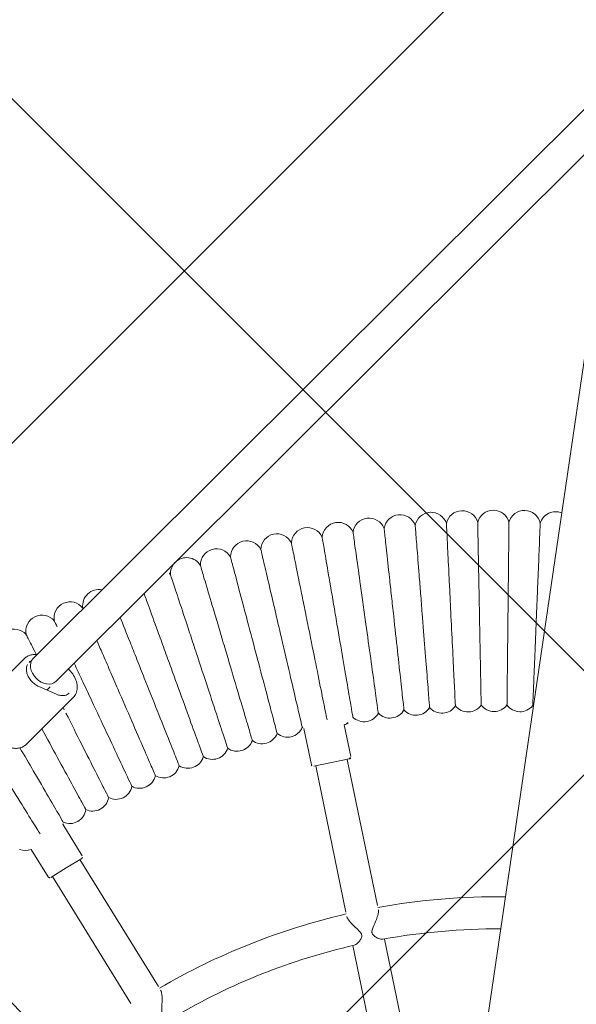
# Model space of a CAD drawing. Header units: metres. Extents: x 5515420 to 5516573, y 5683131 to 5683463.
# Tile 46 of 94: x 5516088.34 to 5516088.616, y 5683298.183 to 5683298.672. Entities that reach past the tile are written whole.
import ezdxf

# ---------------------------------------------------------------- set-up
doc = ezdxf.new("R2010")
doc.units = ezdxf.units.M
doc.layers.get('0').update_dxf_attribs({"linetype": 'CONTINUOUS', "lineweight": 18, "true_color": 0x000000})
doc.layers.add('A-Nawierzchnie', color=41, linetype='CONTINUOUS')
doc.layers.add('A-Plac-Zabaw', color=81, linetype='CONTINUOUS')
doc.layers.get('0').off()

# ---------------------------------------------------------------- blocks, each defined once
blk = doc.blocks.new('Bocianie gniazdo-Junior')
at = {"lineweight": 0}
for p, q in [((-4.683558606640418, 150.0256920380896), (-4.683558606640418, -149.9743079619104)), ((-29.60236249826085, 41.3320204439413), (-4.683558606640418, 74.7095159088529)), ((-28.32025780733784, 40.3748331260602), (-4.683558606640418, 72.03501327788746)), ((-31.99523751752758, 38.6283528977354), (-30.01971091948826, 41.27447228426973)), ((-13.28748984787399, 38.80114037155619), (-13.8357805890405, 40.30755680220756)), ((-29.32096453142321, 37.06327109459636), (-27.34543793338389, 39.70939048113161)), ((-28.2005346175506, 39.7472375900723), (-29.11191365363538, 39.99618683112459)), ((-15.16687508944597, 38.11710008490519), (-15.79436215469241, 39.84110662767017)), ((-13.34725709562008, 38.67296909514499), (-14.19298045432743, 38.36515096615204)), ((-10.90433013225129, 31.66870198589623), (-13.44122635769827, 38.63876708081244)), ((-14.19298045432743, 38.36515096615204), (-15.03870381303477, 38.05733283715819)), ((-14.94473455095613, 38.09153485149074), (-12.40783832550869, 31.12146975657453)), ((-25.7625273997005, 31.99969737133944), (-26.94181732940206, 33.4051203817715)), ((-27.29461628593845, 30.7141221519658), (-28.32506581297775, 31.9421640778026)), ((-25.77485308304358, 31.85881416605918), (-26.46429308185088, 31.28030531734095)), ((-21.08365220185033, 26.11248627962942), (-25.85145752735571, 31.79453540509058)), ((-26.46429308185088, 31.28030531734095), (-27.15373308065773, 30.70179646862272)), ((-27.07712863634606, 30.76607522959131), (-22.30932331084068, 25.08402610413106)), ((-8.288456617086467, 24.4816485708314), (-10.3253899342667, 30.07807686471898)), ((-11.8288981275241, 29.53084463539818), (-9.79196481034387, 23.9344163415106))]:
    blk.add_line(p, q, dxfattribs=at)
for centre, radius, start, end in [((-7.944043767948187, 51.14824575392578), 0.8000000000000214, 22.53036158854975, 174.6124955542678), ((-6.411240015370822, 51.35587812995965), 0.7999999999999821, 20.81607587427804, 172.8982098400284), ((-4.872910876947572, 51.51756303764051), 0.7999999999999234, 76.30871662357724, 171.1839241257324), ((-10.9875930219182, 50.59592299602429), 0.7999999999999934, 25.95893301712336, 178.0410669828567), ((-9.469950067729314, 50.89485176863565), 0.799999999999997, 24.24464730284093, 176.3267812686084), ((-12.49561413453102, 50.25172701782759), 0.7999999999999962, 27.67321873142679, 179.7553526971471), ((-13.99266352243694, 49.86257193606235), 0.79999999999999, 29.38750444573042, 181.4696384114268), ((-15.47740112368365, 49.42880609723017), 0.8000000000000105, 31.10179016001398, 183.1839241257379), ((-16.94849789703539, 48.95081778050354), 0.7999999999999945, 32.81607587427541, 184.8982098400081), ((-18.40463701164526, 48.42903485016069), 0.7999999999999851, 34.53036158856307, 186.6124955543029), ((-19.84451502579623, 47.86392437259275), 0.79999999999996, 36.24464730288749, 188.3267812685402), ((-21.2668430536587, 47.25599219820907), 0.8000000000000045, 37.95893301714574, 190.041066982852), ((-22.67034791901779, 46.60578250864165), 0.7999999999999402, 144.7056975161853, 191.7553526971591), ((-22.67034791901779, 46.60578250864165), 0.8000000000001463, 39.67321873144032, 141.8061046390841), ((-24.05377329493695, 45.91387732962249), 0.7999999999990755, 41.38750444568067, 60.80572161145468), ((-26.75545124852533, 44.40749466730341), 0.7999999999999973, 86.74269719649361, 196.898209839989), ((-28.07128545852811, 43.59436560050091), 0.7999999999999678, 46.53036158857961, 198.6124955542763), ((-29.36220560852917, 42.7422366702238), 0.7999999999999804, 48.24464730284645, 200.3267812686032), ((-30.62705615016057, 41.85187064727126), 0.800000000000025, 49.95893301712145, 202.0410669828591), ((-5.408328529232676, 43.01596394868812), 0.7999999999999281, 223.6498119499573, 330.0644737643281), ((-4.119940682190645, 43.15137896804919), 0.7999999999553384, 221.9355262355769, 225.2090271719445), ((-7.970072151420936, 42.62984322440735), 0.8000000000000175, 227.0783833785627, 333.4930451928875), ((-6.692088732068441, 42.84206681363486), 0.8000000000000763, 225.3640976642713, 331.7787594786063), ((-10.50413896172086, 42.09121069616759), 0.8000000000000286, 230.5069548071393, 336.9216166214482), ((-9.241134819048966, 42.37948314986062), 0.8000000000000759, 228.792669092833, 335.2073309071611), ((-13.00145765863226, 41.40199452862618), 0.7999999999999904, 233.9355262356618, 340.3501880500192), ((-11.75795401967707, 41.76528390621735), 0.800000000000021, 232.2212405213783, 338.6359023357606), ((-14.2335367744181, 41.00166775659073), 0.800000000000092, 299.8146108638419, 342.0644737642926), ((-16.65902113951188, 40.09136824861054), 0.8000000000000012, 239.078383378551, 345.4930451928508), ((-15.4530884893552, 40.56466193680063), 0.8000000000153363, 237.3640976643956, 244.7485213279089), ((-17.85025525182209, 39.58221035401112), 0.8000000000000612, 240.7926690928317, 347.2073309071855), ((-19.02572451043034, 39.03764401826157), 0.8000000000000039, 242.5069548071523, 348.921616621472), ((-13.38145910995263, 38.76693835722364), 0.1000000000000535, 289.9999999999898, 20.00000000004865), ((-20.18437671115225, 38.45815670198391), 0.8000000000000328, 244.2212405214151, 350.6359023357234), ((-21.32517470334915, 37.84426712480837), 0.8000000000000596, 245.9355262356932, 352.350188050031), ((-15.07290582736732, 38.15130209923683), 0.09999999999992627, 199.9999999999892, 289.999999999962), ((-22.44709731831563, 37.19652480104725), 0.8000000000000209, 247.6498119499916, 354.0644737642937), ((-23.54914028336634, 36.51550954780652), 0.7999999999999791, 249.3640976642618, 355.7787594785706), ((-24.63031712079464, 35.80183096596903), 0.800000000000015, 251.0783833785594, 357.4930451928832), ((-25.68966003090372, 35.05612789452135), 0.7999999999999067, 252.7926690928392, 359.2073309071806), ((-26.72622075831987, 34.27906783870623), 0.8000000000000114, 254.5069548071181, 0.9216166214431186), ((-27.73907144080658, 33.47134637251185), 0.8000000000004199, 355.251478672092, 2.635902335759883), ((-0.2385586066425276, 0.02569203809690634), 33.2999999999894, 97.67093622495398, 108.6233923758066), ((-28.72730543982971, 32.63368651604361), 0.8000000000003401, 257.9355262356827, 300.1853891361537), ((-25.83913184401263, 31.93541861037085), 0.1000000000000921, 310.0000000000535, 40.00000000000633), ((-0.2385586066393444, 0.02569203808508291), 31.70000000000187, 98.06062435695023, 108.6903003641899), ((-0.2385586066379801, 0.02569203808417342), 33.30000000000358, 111.3766076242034, 128.6233923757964), ((-27.21801184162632, 30.77840091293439), 0.09999999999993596, 220.0000000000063, 310.0000000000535), ((-0.2385586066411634, 0.02569203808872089), 31.69999999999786, 111.3096996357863, 128.690300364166)]:
    blk.add_arc(centre, radius, start, end, dxfattribs=at)
at = {"lineweight": 0, "extrusion": (0, 0, -1)}
blk.add_ellipse((-28.96131015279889, 40.85342678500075), major_axis=(0.6410523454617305, -0.47859365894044), ratio=0.7257463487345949, start_param=1.392088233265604e-13, end_param=3.141592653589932, dxfattribs=at)
at = {"lineweight": 0}
blk.add_ellipse((-28.96131015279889, 40.85342678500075), major_axis=(-0.6410523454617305, 0.47859365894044), ratio=0.7257463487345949, start_param=-1.740829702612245e-13, end_param=3.141592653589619, dxfattribs=at)
for points, knots in [([(-7.20510247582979, 51.45478411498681), (-7.205102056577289, 51.45478101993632), (-7.194867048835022, 51.37922315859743), (-7.149852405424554, 51.04691171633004), (-7.110551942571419, 50.75678404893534), (-7.007338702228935, 49.99483331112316), (-6.944765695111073, 49.5329008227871), (-6.834746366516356, 48.72070552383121), (-6.793021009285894, 48.41267656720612), (-6.706430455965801, 47.77343943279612), (-6.661817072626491, 47.44409021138), (-6.616904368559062, 47.11253131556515)], [21.67360700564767, 21.67360700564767, 21.67360700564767, 21.67360700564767, 23.13626293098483, 23.13626293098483, 24.92524831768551, 24.92524831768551, 26.69469143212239, 26.69469143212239, 27.68980237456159, 27.68980237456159, 28.69406124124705, 28.69406124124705, 28.69406124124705, 28.69406124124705]), ([(-5.663459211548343, 51.64017352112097), (-5.663458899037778, 51.6401705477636), (-5.655319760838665, 51.56273182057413), (-5.619841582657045, 51.22517950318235), (-5.589266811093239, 50.9342799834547), (-5.509071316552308, 50.17127082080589), (-5.460437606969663, 49.70855198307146), (-5.374930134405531, 48.89500272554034), (-5.34248021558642, 48.58626237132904), (-5.275110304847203, 47.94528048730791), (-5.24038401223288, 47.61488188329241), (-5.205424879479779, 47.28226795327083)], [21.67370606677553, 21.67370606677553, 21.67370606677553, 21.67370606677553, 23.15168055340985, 23.15168055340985, 24.9315798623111, 24.9315798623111, 26.6964916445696, 26.6964916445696, 27.69023321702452, 27.69023321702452, 28.69406909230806, 28.69406909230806, 28.69406909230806, 28.69406909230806]), ([(-10.26830660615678, 50.94610445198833), (-10.26830597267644, 50.9461012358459), (-10.25398745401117, 50.87340699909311), (-10.19024073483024, 50.54976883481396), (-10.13359790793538, 50.26219669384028), (-9.98456455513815, 49.50556354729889), (-9.89423866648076, 49.04698457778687), (-9.735419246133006, 48.24066816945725), (-9.675242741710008, 47.93515576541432), (-9.550434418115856, 47.30151159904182), (-9.486171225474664, 46.9752513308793), (-9.421476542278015, 46.64680041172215)], [21.67347738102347, 21.67347738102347, 21.67347738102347, 21.67347738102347, 23.11543581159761, 23.11543581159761, 24.91656177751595, 24.91656177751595, 26.69231811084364, 26.69231811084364, 27.68926990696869, 27.68926990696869, 28.69405322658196, 28.69405322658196, 28.69405322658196, 28.69405322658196]), ([(-8.740509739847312, 51.22335870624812), (-8.740509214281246, 51.22335554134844), (-8.728204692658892, 51.14925927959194), (-8.67374138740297, 50.82128819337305), (-8.625750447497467, 50.53229286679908), (-8.499593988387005, 49.77259474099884), (-8.423124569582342, 49.31210564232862), (-8.288669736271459, 48.50243576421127), (-8.23770167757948, 48.19551260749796), (-8.1319623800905, 47.55876402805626), (-8.077501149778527, 47.23080543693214), (-8.022674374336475, 46.90064557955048)], [21.67353833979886, 21.67353833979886, 21.67353833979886, 21.67353833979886, 23.12532319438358, 23.12532319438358, 24.92070459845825, 24.92070459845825, 26.69343545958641, 26.69343545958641, 27.68951499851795, 27.68951499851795, 28.69405664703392, 28.69405664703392, 28.69405664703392, 28.69405664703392]), ([(-11.78712548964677, 50.62326953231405), (-11.78712476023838, 50.62326633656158), (-11.77063796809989, 50.55103298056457), (-11.69723799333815, 50.22944667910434), (-11.6320176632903, 49.94369774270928), (-11.46041597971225, 49.19186164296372), (-11.35641191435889, 48.7361900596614), (-11.1735422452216, 47.9349856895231), (-11.10425312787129, 47.63141023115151), (-10.96054490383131, 47.00178336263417), (-10.8865502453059, 46.67759158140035), (-10.81205875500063, 46.35122303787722)], [21.67347738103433, 21.67347738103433, 21.67347738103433, 21.67347738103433, 23.1154358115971, 23.1154358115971, 24.91656177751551, 24.91656177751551, 26.69231811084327, 26.69231811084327, 27.68926990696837, 27.68926990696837, 28.69405322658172, 28.69405322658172, 28.69405322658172, 28.69405322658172]), ([(-13.2956068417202, 50.255142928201), (-13.29560601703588, 50.25513975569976), (-13.27696570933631, 50.18343193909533), (-13.19397818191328, 49.86418536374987), (-13.12023872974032, 49.58051541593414), (-12.9262223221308, 48.83414935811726), (-12.8086331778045, 48.3817930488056), (-12.60187695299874, 47.58641790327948), (-12.52353724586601, 47.28505113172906), (-12.36105775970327, 46.66000516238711), (-12.27739787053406, 46.33817206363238), (-12.19317625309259, 46.01417803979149)], [21.67347738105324, 21.67347738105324, 21.67347738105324, 21.67347738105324, 23.1154358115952, 23.1154358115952, 24.9165617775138, 24.9165617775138, 26.69231811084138, 26.69231811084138, 27.68926990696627, 27.68926990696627, 28.69405322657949, 28.69405322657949, 28.69405322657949, 28.69405322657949]), ([(-14.79240036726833, 49.8420541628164), (-14.79239944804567, 49.84205101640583), (-14.77162231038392, 49.77093292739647), (-14.67912151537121, 49.45431184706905), (-14.59692894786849, 49.17297481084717), (-14.38067148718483, 48.43274689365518), (-14.24960252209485, 47.98411077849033), (-14.01914481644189, 47.19527682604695), (-13.93182464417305, 46.89638850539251), (-13.75071933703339, 46.27648293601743), (-13.65746910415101, 45.9572966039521), (-13.5635927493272, 45.63596711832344)], [21.67347738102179, 21.67347738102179, 21.67347738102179, 21.67347738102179, 23.1154358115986, 23.1154358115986, 24.91656177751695, 24.91656177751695, 26.69231811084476, 26.69231811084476, 27.68926990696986, 27.68926990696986, 28.69405322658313, 28.69405322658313, 28.69405322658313, 28.69405322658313]), ([(-16.27616623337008, 49.38437300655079), (-16.27616522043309, 49.3843698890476), (-16.2532698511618, 49.31390518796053), (-16.15133858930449, 49.0001930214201), (-16.06076647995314, 48.7214407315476), (-15.82246154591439, 47.98801355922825), (-15.67803008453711, 47.54349922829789), (-15.42407718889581, 46.7619125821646), (-15.32785471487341, 46.46577025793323), (-15.12828570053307, 45.85155998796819), (-15.02552859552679, 45.53530613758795), (-14.9220815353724, 45.21692882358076)], [21.67347738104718, 21.67347738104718, 21.67347738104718, 21.67347738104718, 23.11543581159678, 23.11543581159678, 24.91656177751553, 24.91656177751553, 26.69231811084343, 26.69231811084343, 27.68926990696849, 27.68926990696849, 28.69405322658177, 28.69405322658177, 28.69405322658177, 28.69405322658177]), ([(-17.74557626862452, 48.88250914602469), (-17.74557516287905, 48.88250606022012), (-17.72058205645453, 48.81275782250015), (-17.60931157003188, 48.50223538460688), (-17.51044099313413, 48.22631736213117), (-17.25030190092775, 47.50034745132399), (-17.09263722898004, 47.06035280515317), (-16.81541646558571, 46.28671309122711), (-16.71037782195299, 45.9935818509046), (-16.49252374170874, 45.38561668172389), (-16.38035174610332, 45.07257840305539), (-16.26742657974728, 44.75743825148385)], [21.67347738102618, 21.67347738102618, 21.67347738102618, 21.67347738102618, 23.11543581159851, 23.11543581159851, 24.91656177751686, 24.91656177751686, 26.6923181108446, 26.6923181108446, 27.68926990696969, 27.68926990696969, 28.69405322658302, 28.69405322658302, 28.69405322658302, 28.69405322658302]), ([(-19.19931515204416, 48.33691181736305), (-19.19931395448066, 48.33690876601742), (-19.17224548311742, 48.26793942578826), (-19.05173537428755, 47.9608846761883), (-18.94465483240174, 47.68804790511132), (-18.66291444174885, 46.97018509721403), (-18.49215769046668, 46.53510399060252), (-18.19191720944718, 45.77010372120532), (-18.07815642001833, 45.48024595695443), (-17.84221228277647, 44.87907009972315), (-17.7207258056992, 44.56952760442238), (-17.59842361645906, 44.25790670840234)], [21.67347738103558, 21.67347738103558, 21.67347738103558, 21.67347738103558, 23.11543581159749, 23.11543581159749, 24.91656177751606, 24.91656177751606, 26.69231811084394, 26.69231811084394, 27.68926990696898, 27.68926990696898, 28.69405322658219, 28.69405322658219, 28.69405322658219, 28.69405322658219]), ([(-20.63608159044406, 47.74806940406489), (-20.636080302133, 47.74806638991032), (-20.60696069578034, 47.6799376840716), (-20.47731883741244, 47.37662547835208), (-20.36212418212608, 47.10711418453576), (-20.05903468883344, 46.39800106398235), (-19.8753387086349, 45.96822295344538), (-19.55234726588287, 45.21254690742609), (-19.42996616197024, 44.92622208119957), (-19.17614316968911, 44.332373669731), (-19.04545095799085, 44.02660404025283), (-18.91388122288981, 43.71878134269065)], [21.67347738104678, 21.67347738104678, 21.67347738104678, 21.67347738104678, 23.11543581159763, 23.11543581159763, 24.91656177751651, 24.91656177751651, 26.69231811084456, 26.69231811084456, 27.6892699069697, 27.6892699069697, 28.694053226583, 28.694053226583, 28.694053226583, 28.694053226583]), ([(-22.05458948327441, 47.11650899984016), (-22.05458810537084, 47.11650602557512), (-22.02344343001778, 47.04927893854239), (-21.88478586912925, 46.7499807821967), (-21.76158021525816, 46.484036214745), (-21.43741292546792, 45.78430753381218), (-21.24094214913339, 45.36021712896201), (-20.89548886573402, 44.61454173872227), (-20.76459699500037, 44.33200615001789), (-20.49312235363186, 43.74601675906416), (-20.35334139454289, 43.44429370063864), (-20.21262188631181, 43.14054474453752)], [21.67347738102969, 21.67347738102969, 21.67347738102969, 21.67347738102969, 23.11543581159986, 23.11543581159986, 24.9165617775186, 24.9165617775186, 26.69231811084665, 26.69231811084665, 27.68926990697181, 27.68926990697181, 28.69405322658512, 28.69405322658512, 28.69405322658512, 28.69405322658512]), ([(-6.616904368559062, 47.11253131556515), (-6.537190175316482, 46.52405750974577), (-6.457766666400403, 45.93772962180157), (-6.308135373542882, 44.83310705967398), (-6.239445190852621, 44.32601576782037), (-6.122338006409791, 43.46149581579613), (-6.075108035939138, 43.11283017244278), (-6.008792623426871, 42.62327013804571), (-5.990319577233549, 42.48689663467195), (-5.987307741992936, 42.46466237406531), (-5.987186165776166, 42.46376486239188), (-5.987186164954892, 42.46376485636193)], [0, 0, 0, 0, 1.782428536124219, 1.782428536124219, 3.574342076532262, 3.574342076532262, 5.37112332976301, 5.37112332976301, 7.166696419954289, 7.166696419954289, 7.324740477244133, 7.324740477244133, 7.324740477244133, 7.324740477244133]), ([(-5.205424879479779, 47.28226795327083), (-5.14320729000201, 46.69030713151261), (-5.081218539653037, 46.10052356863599), (-4.964427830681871, 44.98933419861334), (-4.910822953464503, 44.47931786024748), (-4.819547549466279, 43.61089040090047), (-4.782801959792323, 43.26127946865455), (-4.731411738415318, 42.77233417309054), (-4.717214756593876, 42.63725891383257), (-4.715134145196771, 42.61746321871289), (-4.715058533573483, 42.61674382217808), (-4.715058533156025, 42.61674381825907)], [0, 0, 0, 0, 1.786550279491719, 1.786550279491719, 3.583894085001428, 3.583894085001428, 5.385529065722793, 5.385529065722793, 7.183653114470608, 7.183653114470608, 7.324873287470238, 7.324873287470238, 7.324873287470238, 7.324873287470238]), ([(-9.421476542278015, 46.64680041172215), (-9.307071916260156, 46.06597517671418), (-9.193079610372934, 45.4872432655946), (-8.978326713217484, 44.39695604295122), (-8.879714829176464, 43.89630958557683), (-8.711312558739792, 43.04134163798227), (-8.643231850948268, 42.69570008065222), (-8.54714548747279, 42.20787553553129), (-8.52009098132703, 42.07052147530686), (-8.515097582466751, 42.04517029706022), (-8.51486990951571, 42.04401441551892), (-8.514869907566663, 42.04401440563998)], [0, 0, 0, 0, 1.776836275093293, 1.776836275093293, 3.561561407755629, 3.561561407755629, 5.352037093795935, 5.352037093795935, 7.14428597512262, 7.14428597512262, 7.324569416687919, 7.324569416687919, 7.324569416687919, 7.324569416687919]), ([(-8.022674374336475, 46.90064557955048), (-7.92555149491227, 46.31578397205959), (-7.828780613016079, 45.73304204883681), (-7.646470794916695, 44.63519554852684), (-7.562767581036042, 44.13114545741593), (-7.419939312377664, 43.27105181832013), (-7.362262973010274, 42.9237322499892), (-7.28105791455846, 42.43472573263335), (-7.258307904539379, 42.29772807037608), (-7.254339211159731, 42.27382910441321), (-7.2541679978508, 42.27279807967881), (-7.254167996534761, 42.27279807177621)], [0, 0, 0, 0, 1.779495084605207, 1.779495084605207, 3.567612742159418, 3.567612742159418, 5.361047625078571, 5.361047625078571, 7.154857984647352, 7.154857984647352, 7.324649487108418, 7.324649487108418, 7.324649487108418, 7.324649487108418]), ([(-23.45356907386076, 46.44279593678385), (-23.45356760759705, 46.44279300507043), (-23.42042574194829, 46.37652771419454), (-23.27287659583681, 46.08151151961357), (-23.14177022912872, 45.81937173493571), (-22.79681531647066, 45.12965384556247), (-22.58774561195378, 44.71163076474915), (-22.22013971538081, 43.97662351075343), (-22.08085424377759, 43.69813006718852), (-21.79197095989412, 43.12052423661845), (-21.64322637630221, 42.8231178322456), (-21.49348305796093, 42.5237145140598)], [21.67347738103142, 21.67347738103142, 21.67347738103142, 21.67347738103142, 23.11543581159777, 23.11543581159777, 24.91656177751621, 24.91656177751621, 26.69231811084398, 26.69231811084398, 27.68926990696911, 27.68926990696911, 28.69405322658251, 28.69405322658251, 28.69405322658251, 28.69405322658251]), ([(-12.19317625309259, 46.01417803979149), (-12.04424063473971, 45.4412342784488), (-11.89584178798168, 44.87035543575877), (-11.61626956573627, 43.79486280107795), (-11.48789344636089, 43.30100983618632), (-11.26866195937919, 42.45764332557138), (-11.18003230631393, 42.11669193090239), (-11.05494399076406, 41.63548689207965), (-11.01972356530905, 41.49999664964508), (-11.01322299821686, 41.47498947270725), (-11.01292660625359, 41.47384927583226), (-11.01292660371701, 41.47384926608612)], [0, 0, 0, 0, 1.776836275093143, 1.776836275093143, 3.561561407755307, 3.561561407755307, 5.352037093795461, 5.352037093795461, 7.14428597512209, 7.14428597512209, 7.32456941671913, 7.32456941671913, 7.32456941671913, 7.32456941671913]), ([(-10.81205875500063, 46.35122303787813), (-10.68032967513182, 45.77408022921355), (-10.5490753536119, 45.19901747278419), (-10.30180212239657, 44.11564266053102), (-10.18825730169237, 43.61817029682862), (-9.99435363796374, 42.76862283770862), (-9.91596337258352, 42.42517264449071), (-9.805326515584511, 41.94044090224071), (-9.774175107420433, 41.80395766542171), (-9.768425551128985, 41.77876721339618), (-9.768163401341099, 41.77761866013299), (-9.768163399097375, 41.7776186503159)], [0, 0, 0, 0, 1.776836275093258, 1.776836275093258, 3.561561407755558, 3.561561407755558, 5.352037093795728, 5.352037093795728, 7.144285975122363, 7.144285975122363, 7.324569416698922, 7.324569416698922, 7.324569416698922, 7.324569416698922]), ([(-13.5635927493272, 45.63596711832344), (-13.39758391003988, 45.06773526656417), (-13.23217337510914, 44.50155135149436), (-12.92055241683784, 43.43490360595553), (-12.77745991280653, 42.94511210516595), (-12.53309684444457, 42.10868147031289), (-12.43430713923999, 41.77053407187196), (-12.29487933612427, 41.29328648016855), (-12.25562142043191, 41.1589105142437), (-12.24837566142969, 41.13410899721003), (-12.24804529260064, 41.13297817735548), (-12.24804528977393, 41.13297816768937)], [0, 0, 0, 0, 1.77683627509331, 1.77683627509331, 3.561561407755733, 3.561561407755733, 5.352037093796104, 5.352037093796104, 7.144285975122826, 7.144285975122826, 7.324569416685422, 7.324569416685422, 7.324569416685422, 7.324569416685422]), ([(-24.61910617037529, 45.33234121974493), (-24.53923368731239, 45.18391327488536), (-24.43802788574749, 44.99584138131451), (-24.1360250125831, 44.43462600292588), (-23.91454352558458, 44.02304443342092), (-23.52511407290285, 43.29936324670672), (-23.37755967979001, 43.02516123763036), (-23.0715263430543, 42.45645600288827), (-22.91395128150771, 42.16363247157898), (-22.75531819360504, 41.86884279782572)], [23.73630017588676, 23.73630017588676, 23.73630017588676, 23.73630017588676, 24.91656177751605, 24.91656177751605, 26.6923181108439, 26.6923181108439, 27.68926990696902, 27.68926990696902, 28.69405322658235, 28.69405322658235, 28.69405322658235, 28.69405322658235]), ([(-14.9220815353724, 45.21692882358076), (-14.73914807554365, 44.6539175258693), (-14.55687391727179, 44.09293534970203), (-14.21348316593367, 43.03608728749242), (-14.05580236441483, 42.55079568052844), (-13.78652645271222, 41.722049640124), (-13.67766512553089, 41.38700892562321), (-13.5240226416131, 40.91414598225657), (-13.48076237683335, 40.78100457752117), (-13.47277791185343, 40.75643092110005), (-13.47241386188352, 40.75531049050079), (-13.4724138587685, 40.75531048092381)], [0, 0, 0, 0, 1.776836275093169, 1.776836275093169, 3.561561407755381, 3.561561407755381, 5.352037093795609, 5.352037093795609, 7.144285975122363, 7.144285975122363, 7.324569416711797, 7.324569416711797, 7.324569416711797, 7.324569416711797]), ([(-16.26742657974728, 44.75743825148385), (-16.06773224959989, 44.20015147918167), (-15.86875762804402, 43.64487319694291), (-15.49390446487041, 42.59877084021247), (-15.32177651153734, 42.1184135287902), (-15.02782879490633, 41.29809392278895), (-14.90899329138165, 40.96645979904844), (-14.77902091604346, 40.60374601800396), (-14.74396578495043, 40.50591769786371), (-14.72044637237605, 40.44028209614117)], [0, 0, 0, 0, 1.776836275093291, 1.776836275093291, 3.561561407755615, 3.561561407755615, 5.352037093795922, 5.352037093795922, 6.337952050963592, 6.337952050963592, 6.337952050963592, 6.337952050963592]), ([(-17.59842361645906, 44.25790670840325), (-17.38214716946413, 43.7068433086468), (-17.16665019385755, 43.15776596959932), (-16.7606701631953, 42.12334572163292), (-16.57424913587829, 41.64835269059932), (-16.2558927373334, 40.83719381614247), (-16.1271894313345, 40.50926314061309), (-15.945542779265, 40.04643501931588), (-15.89439753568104, 39.91611906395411), (-15.88495775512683, 39.89206689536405), (-15.88452735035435, 39.89097024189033), (-15.88452734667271, 39.89097023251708)], [0, 0, 0, 0, 1.776836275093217, 1.776836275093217, 3.561561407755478, 3.561561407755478, 5.352037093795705, 5.352037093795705, 7.144285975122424, 7.144285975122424, 7.324569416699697, 7.324569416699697, 7.324569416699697, 7.324569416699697]), ([(-25.62132044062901, 43.9899251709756), (-25.43447761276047, 43.6663039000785), (-25.20927290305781, 43.27623790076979), (-24.80924380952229, 42.58336718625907), (-24.65355257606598, 42.31370205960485), (-24.33064312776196, 41.75440648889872), (-24.16437863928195, 41.46642794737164), (-23.99699777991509, 41.1765157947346)], [24.98994647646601, 24.98994647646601, 24.98994647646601, 24.98994647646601, 26.69231811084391, 26.69231811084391, 27.68926990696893, 27.68926990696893, 28.69405322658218, 28.69405322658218, 28.69405322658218, 28.69405322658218]), ([(-18.91388122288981, 43.71878134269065), (-18.68121625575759, 43.17443459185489), (-18.44938982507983, 42.63204969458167), (-18.0126463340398, 41.61023750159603), (-17.81209910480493, 41.14103393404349), (-17.46961899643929, 40.33976188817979), (-17.33116309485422, 40.01582820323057), (-17.13575202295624, 39.55864127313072), (-17.08073120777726, 39.42991367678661), (-17.07057612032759, 39.4061546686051), (-17.07011310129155, 39.40507138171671), (-17.0701130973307, 39.40507137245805)], [0, 0, 0, 0, 1.776836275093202, 1.776836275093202, 3.561561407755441, 3.561561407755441, 5.352037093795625, 5.352037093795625, 7.14428597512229, 7.14428597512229, 7.324569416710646, 7.324569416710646, 7.324569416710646, 7.324569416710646]), ([(-28.82944451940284, 43.33903280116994), (-28.82944271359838, 43.33903006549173), (-28.78862622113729, 43.27719572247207), (-28.65258887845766, 43.07110795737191), (-28.57920708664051, 42.95993929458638), (-28.48901142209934, 42.8232987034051)], [21.67347738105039, 21.67347738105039, 21.67347738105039, 21.67347738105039, 23.11543581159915, 23.11543581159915, 24.10132240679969, 24.10132240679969, 24.10132240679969, 24.10132240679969]), ([(-20.21262188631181, 43.14054474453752), (-19.96377666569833, 42.60340190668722), (-19.7158282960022, 42.06819495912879), (-19.24871228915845, 41.05990548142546), (-19.03421837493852, 40.5969113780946), (-18.66792112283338, 39.80624340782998), (-18.51983656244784, 39.48659667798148), (-18.31083599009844, 39.03546018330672), (-18.25198885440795, 38.90843617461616), (-18.24112755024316, 38.88499159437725), (-18.2406323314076, 38.88392264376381), (-18.24063232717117, 38.88392263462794)], [0, 0, 0, 0, 1.776836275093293, 1.776836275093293, 3.56156140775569, 3.56156140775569, 5.352037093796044, 5.352037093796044, 7.144285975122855, 7.144285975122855, 7.324569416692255, 7.324569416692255, 7.324569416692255, 7.324569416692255]), ([(-26.59808092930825, 42.68160319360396), (-26.4822197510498, 42.49411253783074), (-26.35795141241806, 42.29301711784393), (-26.07137945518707, 41.82927624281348), (-25.90769074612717, 41.56438938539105), (-25.56819423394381, 41.01500412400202), (-25.39338914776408, 40.73212835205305), (-25.21741034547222, 40.44735323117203)], [25.85001267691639, 25.85001267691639, 25.85001267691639, 25.85001267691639, 26.69231811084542, 26.69231811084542, 27.68926990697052, 27.68926990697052, 28.69405322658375, 28.69405322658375, 28.69405322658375, 28.69405322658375]), ([(-30.11238694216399, 42.46433746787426), (-30.1123850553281, 42.46433478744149), (-30.06973702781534, 42.4037491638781), (-29.87986600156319, 42.13401911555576), (-29.71115407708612, 41.89434760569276), (-29.48115512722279, 41.56761198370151), (-29.47463796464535, 41.55835372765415), (-29.46807916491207, 41.54903632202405)], [21.67347738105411, 21.67347738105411, 21.67347738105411, 21.67347738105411, 23.11543581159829, 23.11543581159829, 24.9165617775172, 24.9165617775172, 24.96873771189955, 24.96873771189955, 24.96873771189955, 24.96873771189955]), ([(-21.49348305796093, 42.5237145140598), (-21.22868033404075, 41.99425640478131), (-20.96483197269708, 41.46670648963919), (-20.46776158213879, 40.47284228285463), (-20.23951298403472, 40.01647208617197), (-19.84972647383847, 39.23711594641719), (-19.69214581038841, 38.92204229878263), (-19.46974282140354, 38.47736006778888), (-19.40712204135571, 38.35215335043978), (-19.39556424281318, 38.32904418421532), (-19.39503726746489, 38.32799052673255), (-19.39503726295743, 38.32799051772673)], [0, 0, 0, 0, 1.776836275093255, 1.776836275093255, 3.56156140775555, 3.56156140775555, 5.352037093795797, 5.352037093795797, 7.144285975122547, 7.144285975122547, 7.324569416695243, 7.324569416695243, 7.324569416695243, 7.324569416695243]), ([(-22.75531819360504, 41.86884279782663), (-22.47479500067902, 41.34754335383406), (-22.19528282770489, 40.82812269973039), (-21.66870299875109, 39.84957340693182), (-21.42690403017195, 39.40023563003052), (-21.01397717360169, 38.63288895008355), (-20.84704146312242, 38.32267041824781), (-20.61143513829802, 37.88484050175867), (-20.54509676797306, 37.76156315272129), (-20.53285282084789, 37.73881008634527), (-20.53229456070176, 37.73777266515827), (-20.53229455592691, 37.73777265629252)], [0, 0, 0, 0, 1.776836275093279, 1.776836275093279, 3.561561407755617, 3.561561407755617, 5.352037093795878, 5.352037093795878, 7.144285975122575, 7.144285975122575, 7.324569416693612, 7.324569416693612, 7.324569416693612, 7.324569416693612]), ([(-29.43939837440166, 41.55030276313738), (-29.47020213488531, 41.54939771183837), (-29.50063636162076, 41.54705045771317), (-29.59729394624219, 41.53475110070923), (-29.66152581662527, 41.51897364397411), (-29.78181642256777, 41.47283138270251), (-29.83786793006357, 41.44244409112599), (-29.93833463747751, 41.36804606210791), (-29.98271344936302, 41.32402855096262), (-30.01971091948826, 41.27447228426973)], [5.045721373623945, 5.045721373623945, 5.045721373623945, 5.045721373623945, 5.142089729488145, 5.142089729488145, 5.356940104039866, 5.356940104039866, 5.571790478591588, 5.571790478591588, 5.786640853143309, 5.786640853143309, 5.786640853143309, 5.786640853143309]), ([(-27.55203120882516, 41.40383435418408), (-27.52602558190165, 41.36443751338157), (-27.49973652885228, 41.32461130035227), (-27.31039122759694, 41.03776542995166), (-27.13885156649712, 40.77789395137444), (-26.78307188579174, 40.23891077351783), (-26.59988267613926, 39.96139098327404), (-26.41546345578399, 39.68200780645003)], [26.52964511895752, 26.52964511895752, 26.52964511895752, 26.52964511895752, 26.69231811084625, 26.69231811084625, 27.68926990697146, 27.68926990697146, 28.69405322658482, 28.69405322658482, 28.69405322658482, 28.69405322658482]), ([(-23.99699777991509, 41.1765157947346), (-23.70100522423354, 40.66384164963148), (-23.40607944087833, 40.15301520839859), (-22.85046153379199, 39.19065676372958), (-22.59532863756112, 38.74875362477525), (-22.15963106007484, 37.99410328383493), (-21.98348973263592, 37.68901755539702), (-21.7348909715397, 37.25843187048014), (-21.66489439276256, 37.13719423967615), (-21.65197525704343, 37.11481764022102), (-21.65138621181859, 37.11379738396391), (-21.6513862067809, 37.11379737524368)], [0, 0, 0, 0, 1.776836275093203, 1.776836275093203, 3.561561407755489, 3.561561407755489, 5.352037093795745, 5.352037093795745, 7.144285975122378, 7.144285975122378, 7.324569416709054, 7.324569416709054, 7.324569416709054, 7.324569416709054]), ([(-29.11191365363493, 39.99618683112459), (-29.18779057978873, 40.01691311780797), (-29.26447360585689, 40.04814776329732), (-29.41120778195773, 40.12885457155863), (-29.48122822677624, 40.17830759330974), (-29.6072538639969, 40.29030821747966), (-29.66322880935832, 40.35283635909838), (-29.75550745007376, 40.48407764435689), (-29.79179259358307, 40.55275310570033), (-29.8419256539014, 40.68896684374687), (-29.85561578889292, 40.75642028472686), (-29.86065391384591, 40.88472039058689), (-29.85126346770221, 40.94512797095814), (-29.83108233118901, 40.99970885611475), (-29.8306320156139, 41.00090905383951), (-29.83017645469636, 41.00210576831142)], [4.712388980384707, 4.712388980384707, 4.712388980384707, 4.712388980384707, 5.019249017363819, 5.019249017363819, 5.326128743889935, 5.326128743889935, 5.633064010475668, 5.633064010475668, 5.939823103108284, 5.939823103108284, 6.24851655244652, 6.24851655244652, 6.568603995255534, 6.568603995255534, 6.575822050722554, 6.575822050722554, 6.575822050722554, 6.575822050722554]), ([(-27.34543793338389, 39.70939048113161), (-27.29430627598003, 39.77787878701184), (-27.25745022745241, 39.85689321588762), (-27.21497479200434, 40.02873748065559), (-27.21020535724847, 40.12179739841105), (-27.23299944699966, 40.31490360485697), (-27.26210868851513, 40.41511478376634), (-27.35173257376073, 40.61166550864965), (-27.41299926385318, 40.70786614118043), (-27.56102537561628, 40.8855279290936), (-27.64789970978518, 40.9668925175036), (-27.76102874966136, 41.04984117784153), (-27.77920989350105, 41.06255255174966), (-27.79765246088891, 41.07483693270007)], [2.645048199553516, 2.645048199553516, 2.645048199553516, 2.645048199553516, 2.941978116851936, 2.941978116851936, 3.247764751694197, 3.247764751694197, 3.568679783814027, 3.568679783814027, 3.897401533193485, 3.897401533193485, 4.227734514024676, 4.227734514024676, 4.289778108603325, 4.289778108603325, 4.289778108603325, 4.289778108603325]), ([(-25.21741034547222, 40.44735323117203), (-24.90621338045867, 39.94376329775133), (-24.59613798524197, 39.44198832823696), (-24.01197935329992, 38.4966821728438), (-23.74374090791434, 38.06260923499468), (-23.28566261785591, 37.32133074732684), (-23.10047334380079, 37.0216509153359), (-22.83910467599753, 36.59869489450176), (-22.76551254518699, 36.47960550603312), (-22.75192978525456, 36.45762540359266), (-22.75131048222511, 36.4566232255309), (-22.75131047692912, 36.45662321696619)], [0, 0, 0, 0, 1.776836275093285, 1.776836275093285, 3.561561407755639, 3.561561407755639, 5.35203709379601, 5.35203709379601, 7.144285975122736, 7.144285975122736, 7.324569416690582, 7.324569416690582, 7.324569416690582, 7.324569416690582]), ([(-27.58583256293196, 39.88886310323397), (-27.60791370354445, 39.8592865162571), (-27.63436952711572, 39.83295229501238), (-27.69583684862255, 39.7874342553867), (-27.73087899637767, 39.7682614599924), (-27.80885295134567, 39.7383514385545), (-27.85178496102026, 39.72763939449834), (-27.94380772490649, 39.71592980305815), (-27.992884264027, 39.71494344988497), (-28.09469084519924, 39.72334131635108), (-28.14740881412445, 39.73272592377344), (-28.2005346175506, 39.7472375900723)], [3.63813710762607, 3.63813710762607, 3.63813710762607, 3.63813710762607, 3.852987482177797, 3.852987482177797, 4.067837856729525, 4.067837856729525, 4.282688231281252, 4.282688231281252, 4.49753860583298, 4.49753860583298, 4.712388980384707, 4.712388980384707, 4.712388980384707, 4.712388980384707]), ([(-26.41546345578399, 39.68200780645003), (-26.08934064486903, 39.1879528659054), (-25.76439319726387, 38.69567852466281), (-25.15221674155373, 37.76827083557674), (-24.87111285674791, 37.34241665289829), (-24.39106389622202, 36.61517356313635), (-24.1969924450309, 36.32116788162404), (-23.92308783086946, 35.9062201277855), (-23.84596602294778, 35.78938558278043), (-23.83173179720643, 35.76782165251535), (-23.83108279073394, 35.76683844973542), (-23.8310827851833, 35.7668384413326)], [0, 0, 0, 0, 1.776836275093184, 1.776836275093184, 3.56156140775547, 3.56156140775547, 5.352037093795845, 5.352037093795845, 7.144285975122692, 7.144285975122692, 7.32456941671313, 7.32456941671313, 7.32456941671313, 7.32456941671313]), ([(-27.59008469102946, 38.88116460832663), (-27.24932795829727, 38.39708690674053), (-26.90979933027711, 37.91475384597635), (-26.27015303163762, 37.00607477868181), (-25.9764353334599, 36.58882054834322), (-25.47484541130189, 35.87626383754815), (-25.27206550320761, 35.58819548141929), (-24.98587012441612, 35.18162742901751), (-24.9052876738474, 35.06715231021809), (-24.89041472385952, 35.04602385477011), (-24.88973659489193, 35.04506050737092), (-24.88973658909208, 35.04506049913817)], [0, 0, 0, 0, 1.776836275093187, 1.776836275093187, 3.561561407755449, 3.561561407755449, 5.352037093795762, 5.352037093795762, 7.144285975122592, 7.144285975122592, 7.324569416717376, 7.324569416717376, 7.324569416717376, 7.324569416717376]), ([(-28.6637677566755, 37.94355340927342), (-28.33444236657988, 37.50424918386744), (-28.00745624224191, 37.06806542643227), (-27.36478751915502, 36.21077627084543), (-27.05871892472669, 35.80249549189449), (-26.53603703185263, 35.10526299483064), (-26.32473018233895, 34.82338982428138), (-26.02650022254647, 34.4255654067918), (-25.94252926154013, 34.31355218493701), (-25.92703090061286, 34.29287811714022), (-25.92632425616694, 34.29193548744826), (-25.92632425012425, 34.29193547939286)], [0.12757116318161, 0.12757116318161, 0.12757116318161, 0.12757116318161, 1.7768362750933, 1.7768362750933, 3.561561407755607, 3.561561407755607, 5.352037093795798, 5.352037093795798, 7.144285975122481, 7.144285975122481, 7.324569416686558, 7.324569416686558, 7.324569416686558, 7.324569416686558]), ([(-30.22876179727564, 36.82855481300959), (-30.15787452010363, 36.80919148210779), (-30.08658380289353, 36.79638706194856), (-29.94606676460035, 36.78479603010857), (-29.87683695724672, 36.78601051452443), (-29.74338150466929, 36.80299227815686), (-29.6791496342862, 36.81876973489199), (-29.5588590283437, 36.86491199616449), (-29.502807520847, 36.89529928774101), (-29.40234081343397, 36.9696973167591), (-29.35796200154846, 37.01371482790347), (-29.32096453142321, 37.06327109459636)], [1.570796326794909, 1.570796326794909, 1.570796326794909, 1.570796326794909, 1.785646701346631, 1.785646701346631, 2.000497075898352, 2.000497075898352, 2.215347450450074, 2.215347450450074, 2.430197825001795, 2.430197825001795, 2.645048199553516, 2.645048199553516, 2.645048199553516, 2.645048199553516]), ([(-29.60339337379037, 36.84803015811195), (-29.32298268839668, 36.49640628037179), (-29.04621263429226, 36.149347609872), (-28.43514035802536, 35.38308721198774), (-28.116994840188, 34.98414535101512), (-27.5736888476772, 34.30286118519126), (-27.35404420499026, 34.02743551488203), (-27.04404662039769, 33.6387108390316), (-26.95676231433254, 33.52925978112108), (-26.94065241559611, 33.50905860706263), (-26.9399178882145, 33.50813753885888), (-26.93991788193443, 33.50813753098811)], [0.4203480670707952, 0.4203480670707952, 0.4203480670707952, 0.4203480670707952, 1.776836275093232, 1.776836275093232, 3.561561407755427, 3.561561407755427, 5.352037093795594, 5.352037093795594, 7.144285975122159, 7.144285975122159, 7.32456941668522, 7.32456941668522, 7.32456941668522, 7.32456941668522]), ([(-30.65341146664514, 35.90778837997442), (-30.37574941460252, 35.58021498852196), (-30.10192363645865, 35.25716746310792), (-29.48025343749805, 34.52374849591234), (-29.15031577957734, 34.13450265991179), (-28.58687201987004, 33.46977666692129), (-28.35908619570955, 33.20104504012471), (-28.1099530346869, 32.90712877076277), (-28.04275878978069, 32.82785597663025), (-27.99767639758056, 32.77466976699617)], [0.4800851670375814, 0.4800851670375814, 0.4800851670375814, 0.4800851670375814, 1.776836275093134, 1.776836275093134, 3.561561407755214, 3.561561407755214, 5.352037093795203, 5.352037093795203, 6.337952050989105, 6.337952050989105, 6.337952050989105, 6.337952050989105]), ([(-10.83146579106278, 31.46850885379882), (-10.82607082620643, 31.45368518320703), (-10.82175635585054, 31.43695636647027), (-10.81013332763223, 31.36987247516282), (-10.80953846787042, 31.31087957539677), (-10.82189711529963, 31.16318099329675), (-10.83797898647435, 31.07271233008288), (-10.89199041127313, 30.83228280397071), (-10.93532812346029, 30.68852070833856), (-10.97891583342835, 30.50505714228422), (-10.99255861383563, 30.43653612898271), (-10.99065909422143, 30.35907518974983), (-10.98901202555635, 30.3423961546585), (-10.98437939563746, 30.31936733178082), (-10.98272198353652, 30.31264958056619), (-10.97938351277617, 30.30138843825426), (-10.9778552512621, 30.29679920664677), (-10.97442505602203, 30.28755564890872), (-10.97251469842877, 30.28292491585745), (-10.96728182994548, 30.27142365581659), (-10.96376883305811, 30.26471910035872), (-10.94745264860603, 30.23720391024), (-10.93174989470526, 30.21899876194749), (-10.88661375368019, 30.17721618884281), (-10.85363067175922, 30.15615742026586), (-10.7582038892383, 30.10524985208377), (-10.68043095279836, 30.07746886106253), (-10.52649832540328, 30.04290931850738), (-10.45596529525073, 30.03852097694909), (-10.40421033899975, 30.05167289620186), (-10.40047795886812, 30.05276989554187), (-10.39690704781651, 30.05397798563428)], [5.107756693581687, 5.107756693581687, 5.107756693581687, 5.107756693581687, 5.168633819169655, 5.168633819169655, 5.327517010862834, 5.327517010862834, 5.524579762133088, 5.524579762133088, 5.838129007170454, 5.838129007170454, 6.017821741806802, 6.017821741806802, 6.068618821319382, 6.068618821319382, 6.090137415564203, 6.090137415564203, 6.105385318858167, 6.105385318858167, 6.121365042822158, 6.121365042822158, 6.145876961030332, 6.145876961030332, 6.22551609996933, 6.22551609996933, 6.353945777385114, 6.353945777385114, 6.606964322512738, 6.606964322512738, 6.874595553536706, 6.874595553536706, 6.896325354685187, 6.896325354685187, 6.896325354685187, 6.896325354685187]), ([(-11.7586223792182, 29.55835413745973), (-11.73545500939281, 29.56737959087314), (-11.71018004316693, 29.58456675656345), (-11.62781949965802, 29.65851849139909), (-11.5701819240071, 29.73564010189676), (-11.49495010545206, 29.87341696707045), (-11.46967104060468, 29.93463662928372), (-11.45549516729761, 30.01776098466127), (-11.4540047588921, 30.04525599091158), (-11.45919395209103, 30.08091609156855), (-11.46083297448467, 30.08895953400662), (-11.46430111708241, 30.10192130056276), (-11.46581113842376, 30.10683512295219), (-11.46909140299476, 30.11625452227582), (-11.47082938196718, 30.12074872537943), (-11.47527050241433, 30.13118598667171), (-11.47808926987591, 30.13707623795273), (-11.48838323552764, 30.15647603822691), (-11.49695853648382, 30.16948727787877), (-11.52093399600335, 30.20069014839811), (-11.53757608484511, 30.21829608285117), (-11.59188027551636, 30.26960506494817), (-11.63724871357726, 30.30435716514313), (-11.77393942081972, 30.40328878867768), (-11.88045429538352, 30.47442288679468), (-12.06906241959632, 30.6166076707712), (-12.14803983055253, 30.68218824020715), (-12.25913341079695, 30.79609890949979), (-12.29674892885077, 30.84368138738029), (-12.32600627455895, 30.89923163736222), (-12.33103890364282, 30.91046524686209), (-12.3349739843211, 30.92127662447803)], [1.260244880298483, 1.260244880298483, 1.260244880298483, 1.260244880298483, 1.391389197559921, 1.391389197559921, 1.675375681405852, 1.675375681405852, 1.8805545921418, 1.8805545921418, 1.975785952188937, 1.975785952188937, 2.003693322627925, 2.003693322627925, 2.020909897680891, 2.020909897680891, 2.036869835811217, 2.036869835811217, 2.058234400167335, 2.058234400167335, 2.108069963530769, 2.108069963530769, 2.181798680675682, 2.181798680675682, 2.335192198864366, 2.335192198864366, 2.605168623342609, 2.605168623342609, 2.82589277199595, 2.82589277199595, 2.994801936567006, 2.994801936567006, 3.039580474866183, 3.039580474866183, 3.039580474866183, 3.039580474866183]), ([(-20.94671203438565, 25.94928734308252), (-20.92807802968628, 25.92708480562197), (-20.91099337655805, 25.89796161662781), (-20.8717611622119, 25.80918790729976), (-20.85263250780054, 25.74366839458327), (-20.81659394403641, 25.57623798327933), (-20.80276834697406, 25.47048057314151), (-20.78139004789, 25.25770276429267), (-20.77441620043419, 25.15716912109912), (-20.75708470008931, 25.00272996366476), (-20.74713213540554, 24.93693354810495), (-20.72130971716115, 24.8620873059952), (-20.71265273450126, 24.84251541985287), (-20.69833709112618, 24.81863882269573), (-20.69452091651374, 24.81286191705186), (-20.68789033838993, 24.80375015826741), (-20.68520625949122, 24.80028778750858), (-20.67980009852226, 24.79372987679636), (-20.67709020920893, 24.79063474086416), (-20.67048285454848, 24.78351235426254), (-20.66653663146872, 24.77959499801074), (-20.65260228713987, 24.76679725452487), (-20.64213234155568, 24.75893465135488), (-20.61480189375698, 24.74166289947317), (-20.59744737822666, 24.7335277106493), (-20.54249526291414, 24.71296251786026), (-20.50053687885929, 24.70481737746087), (-20.37912342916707, 24.69208006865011), (-20.28913429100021, 24.69584297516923), (-20.14272001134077, 24.72258595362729), (-20.08712738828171, 24.74260025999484), (-20.05456233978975, 24.76869096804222)], [5.66426104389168, 5.66426104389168, 5.66426104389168, 5.66426104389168, 5.747976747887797, 5.747976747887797, 5.876082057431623, 5.876082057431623, 6.04624684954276, 6.04624684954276, 6.216433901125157, 6.216433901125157, 6.353124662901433, 6.353124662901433, 6.405766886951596, 6.405766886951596, 6.423630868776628, 6.423630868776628, 6.435271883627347, 6.435271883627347, 6.44650080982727, 6.44650080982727, 6.462115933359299, 6.462115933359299, 6.500315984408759, 6.500315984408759, 6.557898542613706, 6.557898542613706, 6.681680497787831, 6.681680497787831, 6.912870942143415, 6.912870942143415, 7.116758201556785, 7.116758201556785, 7.116758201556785, 7.116758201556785])]:
    blk.add_open_spline(points, degree=3, knots=knots, dxfattribs=at)
for points in [[(-27.52090938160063, 44.17495682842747), (-27.52090869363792, 44.17495571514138), (-27.51470002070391, 44.16490862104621), (-27.50233617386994, 44.14490100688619)], [(-29.77065647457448, 41.10931090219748), (-29.71398659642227, 41.18340921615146), (-29.6578879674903, 41.25764684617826), (-29.6023624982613, 41.3320204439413)], [(-28.69688972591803, 39.88282028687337), (-28.56883966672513, 40.04602843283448), (-28.44328696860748, 40.21004169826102), (-28.32025780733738, 40.3748331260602)], [(-27.77143445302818, 39.13878938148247), (-27.71118483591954, 39.05319900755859), (-27.65069834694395, 38.96727213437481), (-27.59008469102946, 38.88116460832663)]]:
    blk.add_open_spline(points, degree=3, dxfattribs=at)

msp = doc.modelspace()

# ---------------------------------------------------------------- hatches: boundary and pattern name
at = {"layer": 'A-Nawierzchnie', "linetype": 'ByBlock', "true_color": 0xb7e0ab, "transparency": 33554687}
h = msp.add_hatch(dxfattribs=at)
h.set_pattern_fill('ANSI37', color=9, scale=0.1, style=0)
h.set_pattern_definition([(45, (615.2743167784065, 129.3192508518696), (-0.2245064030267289, 0.2245064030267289), []), (135, (615.2743167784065, 129.3192508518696), (-0.2245064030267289, -0.2245064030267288), [])])
h.paths.add_polyline_path([(5516099.6639383, 5683319.509563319), (5516093.18050492, 5683320.492467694, 0.02400827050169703), (5516090.889116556, 5683320.728043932), (5516071.666547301, 5683321.775596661, -0.02484724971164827), (5516069.295594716, 5683322.023371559), (5516062.302756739, 5683323.108692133, -0.3638266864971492), (5516061.032989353, 5683324.559218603), (5516063.231110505, 5683324.230619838), (5516064.490548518, 5683332.646905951), (5516062.29494606, 5683332.975128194), (5516065.4430103, 5683353.379441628, 0.414213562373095), (5516062.9339508, 5683356.800643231), (5516050.08979864, 5683358.776220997, 0.4141947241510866), (5516046.668626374, 5683356.267352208), (5516042.257273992, 5683327.598946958, 0.4142317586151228), (5516044.766305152, 5683324.177561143), (5516053.343595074, 5683322.858275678, -0.02007901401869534), (5516053.579985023, 5683322.812134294), (5516052.668604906, 5683316.935679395), (5516054.150876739, 5683316.705803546), (5516053.920999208, 5683315.223525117), (5516046.954293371, 5683316.304038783), (5516046.53358273, 5683313.591470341), (5516044.962368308, 5683313.835160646), (5516043.961552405, 5683307.382313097), (5516045.532766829, 5683307.138622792), (5516044.092847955, 5683297.854620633), (5516044.241075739, 5683297.831630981), (5516044.011179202, 5683296.349353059), (5516069.871986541, 5683292.33842502), (5516070.101883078, 5683293.820702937), (5516070.250110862, 5683293.797713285), (5516071.690029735, 5683303.081715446), (5516073.26124416, 5683302.838025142), (5516074.262060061, 5683309.290872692), (5516072.690845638, 5683309.534562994), (5516073.111556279, 5683312.247131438), (5516066.144886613, 5683313.327639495), (5516066.374772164, 5683314.809910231), (5516068.140582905, 5683314.536067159), (5516068.712784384, 5683314.452779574), (5516069.444190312, 5683314.361830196), (5516070.42180041, 5683314.267207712), (5516071.256411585, 5683314.210627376), (5516075.58645081, 5683313.974792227), (5516074.85022779, 5683300.465115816), (5516082.256583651, 5683299.380121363), (5516080.796957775, 5683289.416467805), (5516090.875183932, 5683287.94005766), (5516092.610210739, 5683299.78364581), (5516076.426464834, 5683302.154484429), (5516076.852947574, 5683309.980433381), (5516087.948828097, 5683309.370979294), (5516088.305421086, 5683315.861425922), (5516090.617040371, 5683315.735451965, -0.02400827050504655), (5516092.431056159, 5683315.548954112), (5516098.599416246, 5683314.613815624), (5516098.31852322, 5683313.306826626), (5516091.99430035, 5683314.28274265), (5516090.39067605, 5683303.90295513), (5516099.094000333, 5683302.561238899), (5516096.496908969, 5683285.74680292), (5516069.794551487, 5683289.86845434), (5516048.342630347, 5683290.09877717), (5516034.965910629, 5683291.963955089), (5516037.042734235, 5683305.715577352), (5516039.999341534, 5683324.308768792), (5516043.122031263, 5683343.075807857), (5516045.796543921, 5683360.442185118), (5516068.332659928, 5683356.975872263), (5516067.979837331, 5683322.47700484), (5516099.929928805, 5683320.735853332)])
at = {"layer": 'A-Nawierzchnie', "linetype": 'ByBlock', "true_color": 0xffffc6, "transparency": 33554687}
h = msp.add_hatch(dxfattribs=at)
h.set_pattern_fill('ANSI37', scale=0.1, style=0)
h.set_pattern_definition([(45, (0, 0), (-0.2245064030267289, 0.2245064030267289), []), (135, (0, 0), (-0.2245064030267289, -0.2245064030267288), [])])
h.paths.add_polyline_path([(5516082.256583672, 5683299.380121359), (5516082.401531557, 5683300.369560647), (5516091.589262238, 5683299.023603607), (5516090.115141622, 5683288.961006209), (5516081.817906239, 5683290.176510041), (5516083.147078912, 5683299.249668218)])

# ---------------------------------------------------------------- block references
at = {"layer": 'A-Plac-Zabaw', "xscale": 0.01, "yscale": 0.01, "zscale": 0.01, "rotation": 351.6657355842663}
msp.add_blockref('Bocianie gniazdo-Junior', (5516088.579659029, 5683297.903301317), dxfattribs=at)

doc.saveas('drawing.dxf')
